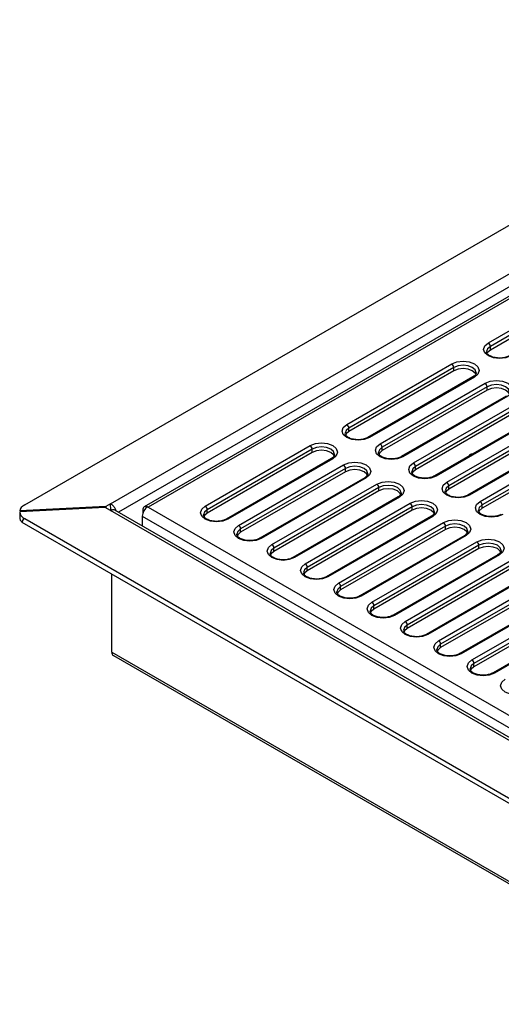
# Model space of a CAD drawing. Header units: millimetres. Extents: x 1 to 419, y 2 to 295.
# Tile 22 of 60: x 128 to 144, y 20 to 54. Entities that reach past the tile are written whole.
import ezdxf

# ---------------------------------------------------------------- set-up
doc = ezdxf.new("R2010")
doc.units = ezdxf.units.MM

msp = doc.modelspace()

# ---------------------------------------------------------------- linework, layer by layer
at = {"color": 7, "linetype": 'Continuous', "lineweight": 25}
for p, q in [((127.7316, 37.2817), (156.6285, 53.9636)), ((130.6751, 37.3106), (156.856, 52.4245)), ((157.0398, 52.0883), (130.9523, 37.0283)), ((156.924, 51.6953), (131.8358, 37.2122)), ((157.054, 51.6824), (131.9658, 37.1993)), ((143.6614, 42.8489), (147.2676, 44.9307)), ((147.3383, 44.8082), (143.7321, 42.7264)), ((143.7321, 42.6121), (147.3383, 44.6939)), ((143.7321, 42.6121), (143.7321, 42.7264)), ((138.7965, 40.0404), (142.4027, 42.1223)), ((142.4734, 41.9998), (138.8672, 39.918)), ((142.4734, 41.8855), (142.4734, 41.9998)), ((142.4734, 41.8855), (138.8672, 39.8036)), ((143.1306, 41.6782), (139.5243, 39.5964)), ((143.1806, 41.6732), (139.5743, 39.5914)), ((139.942, 39.3791), (143.5482, 41.461)), ((143.619, 41.3385), (140.0127, 39.2567)), ((143.619, 41.2242), (143.619, 41.3385)), ((143.619, 41.2242), (140.0127, 39.1423)), ((144.2761, 41.0169), (140.6698, 38.9351)), ((144.3261, 41.012), (140.7198, 38.9301)), ((141.0875, 38.7178), (144.6938, 40.7997)), ((144.7645, 40.6772), (141.1582, 38.5954)), ((144.7645, 40.5629), (141.1582, 38.4811)), ((145.4216, 40.3556), (141.8153, 38.2738)), ((145.4716, 40.3507), (141.8653, 38.2688)), ((142.233, 38.0566), (145.8393, 40.1384)), ((145.91, 40.0159), (142.3037, 37.9341)), ((138.8672, 39.8036), (138.8672, 39.918)), ((145.91, 39.9016), (142.3037, 37.8198)), ((146.5671, 39.6943), (142.9609, 37.6125)), ((146.6171, 39.6894), (143.0108, 37.6075)), ((133.9316, 37.232), (137.5378, 39.3138)), ((143.3785, 37.3953), (146.9848, 39.4771)), ((147.0555, 39.3546), (143.4493, 37.2728)), ((137.6086, 39.1913), (134.0023, 37.1095)), ((137.6086, 39.077), (134.0023, 36.9952)), ((137.6086, 39.077), (137.6086, 39.1913)), ((140.0127, 39.1423), (140.0127, 39.2567)), ((143.0816, 39.0355), (142.9967, 38.9865)), ((142.9967, 38.9865), (142.9967, 38.9558)), ((142.9967, 38.9865), (143.0233, 38.9711)), ((143.0816, 39.0047), (143.0816, 39.0355)), ((147.0555, 39.2403), (143.4493, 37.1585)), ((138.2657, 38.8697), (134.6594, 36.7879)), ((138.3157, 38.8648), (134.7094, 36.783)), ((135.0771, 36.5707), (138.6834, 38.6525)), ((138.7541, 38.5301), (135.1478, 36.4482)), ((138.7541, 38.4157), (135.1478, 36.3339)), ((138.7541, 38.4157), (138.7541, 38.5301)), ((141.1582, 38.4811), (141.1582, 38.5954)), ((139.4112, 38.2085), (135.8049, 36.1266)), ((139.4612, 38.2035), (135.8549, 36.1217)), ((136.2226, 35.9094), (139.8289, 37.9912)), ((142.3037, 37.8198), (142.3037, 37.9341)), ((139.8996, 37.8688), (136.2933, 35.7869)), ((139.8996, 37.7545), (136.2933, 35.6726)), ((139.8996, 37.7545), (139.8996, 37.8688)), ((130.6751, 37.3106), (130.5105, 37.2155)), ((130.6899, 37.1068), (130.6751, 37.3106)), ((140.5567, 37.5472), (136.9504, 35.4653)), ((140.6067, 37.5422), (137.0004, 35.4604)), ((137.3681, 35.2481), (140.9744, 37.33)), ((143.4493, 37.1585), (143.4493, 37.2728)), ((130.4934, 37.186), (127.5561, 37.0377)), ((130.5105, 37.2155), (127.5567, 37.0663)), ((130.6764, 37.0804), (130.4934, 37.186)), ((130.5105, 37.2155), (130.5135, 37.1745)), ((130.6899, 37.1068), (130.6603, 37.0897)), ((166.5279, 16.3837), (130.6764, 37.0804)), ((166.6662, 16.4111), (130.8302, 37.0988)), ((131.782, 37.0932), (131.782, 36.9789)), ((131.8217, 37.0702), (131.782, 37.0932)), ((131.9517, 37.2075), (131.9658, 37.1993)), ((131.9658, 37.1993), (166.7272, 17.132)), ((134.0023, 36.9952), (134.0023, 37.1095)), ((141.0451, 37.2075), (137.4388, 35.1256)), ((141.0451, 37.0932), (137.4388, 35.0113)), ((141.0451, 37.0932), (141.0451, 37.2075)), ((166.43, 14.2729), (127.6353, 36.6686)), ((166.3042, 14.5237), (127.7316, 36.7912)), ((131.7678, 36.8891), (166.5575, 16.8054)), ((131.7678, 36.8891), (131.7678, 36.5575)), ((141.7022, 36.8859), (138.096, 34.804)), ((141.7522, 36.8809), (138.146, 34.7991)), ((138.5136, 34.5868), (142.1199, 36.6687)), ((135.1478, 36.3339), (135.1478, 36.4482)), ((142.1906, 36.5462), (138.5844, 34.4643)), ((142.1906, 36.4319), (138.5844, 34.35)), ((142.1906, 36.4319), (142.1906, 36.5462)), ((142.8477, 36.2246), (139.2415, 34.1427)), ((142.8977, 36.2196), (139.2915, 34.1378)), ((139.6592, 33.9255), (143.2654, 36.0074)), ((136.2933, 35.6726), (136.2933, 35.7869)), ((143.3361, 35.8849), (139.7299, 33.8031)), ((143.3361, 35.7706), (139.7299, 33.6887)), ((143.9932, 35.5633), (140.387, 33.4815)), ((143.3361, 35.7706), (143.3361, 35.8849)), ((144.0432, 35.5583), (140.437, 33.4765)), ((140.8047, 33.2642), (144.4109, 35.3461)), ((144.4816, 35.2236), (140.8754, 33.1418)), ((130.7213, 32.2103), (130.7213, 34.8871)), ((137.4388, 35.0113), (137.4388, 35.1256)), ((144.4816, 35.1093), (140.8754, 33.0274)), ((145.1387, 34.902), (141.5325, 32.8202)), ((145.1887, 34.8971), (141.5825, 32.8152)), ((141.9502, 32.6029), (145.5564, 34.6848)), ((145.6271, 34.5623), (142.0209, 32.4805)), ((138.5844, 34.35), (138.5844, 34.4643)), ((145.6271, 34.448), (142.0209, 32.3662)), ((146.2843, 34.2407), (142.678, 32.1589)), ((146.3342, 34.2358), (142.728, 32.1539)), ((143.0957, 31.9417), (146.7019, 34.0235)), ((146.7727, 33.901), (143.1664, 31.8192)), ((139.7299, 33.6887), (139.7299, 33.8031)), ((146.7727, 33.7867), (143.1664, 31.7049)), ((147.4298, 33.5794), (143.8235, 31.4976)), ((147.4798, 33.5745), (143.8735, 31.4926)), ((140.8754, 33.0274), (140.8754, 33.1418)), ((130.7213, 32.2103), (166.5434, 11.5307)), ((142.0209, 32.3662), (142.0209, 32.4805)), ((130.7752, 32.0912), (166.5972, 11.4116)), ((143.1664, 31.7049), (143.1664, 31.8192))]:
    msp.add_line(p, q, dxfattribs=at)
at = {"color": 7, "linetype": 'Continuous', "lineweight": 25, "flags": 128}
for points in [[(144.4392, 42.3998), (144.2608, 42.331), (144.0503, 42.3068), (143.8398, 42.331), (143.6614, 42.3998), (143.5422, 42.5029), (143.5003, 42.6244), (143.5422, 42.7459), (143.6614, 42.8489)], [(143.7321, 42.7264), (143.6345, 42.6421), (143.6003, 42.546)], [(143.6131, 42.49), (143.6345, 42.5278), (143.7321, 42.6121)], [(142.4027, 42.1223), (142.5812, 42.1911), (142.7916, 42.2153), (143.0021, 42.1911), (143.1806, 42.1223), (143.2998, 42.0193), (143.3416, 41.8978), (143.2998, 41.7762), (143.1806, 41.6732)], [(143.2416, 41.8128), (143.2416, 41.8161), (143.2074, 41.9155), (143.1098, 41.9998), (142.9639, 42.0561), (142.7916, 42.0759), (142.6194, 42.0561), (142.4734, 41.9998)], [(143.2289, 41.7631), (143.2074, 41.8012), (143.1098, 41.8855), (142.9639, 41.9418), (142.7916, 41.9616), (142.6194, 41.9418), (142.4734, 41.8855)], [(143.5482, 41.461), (143.7267, 41.5298), (143.9372, 41.554), (144.1476, 41.5298), (144.3261, 41.461), (144.4453, 41.358), (144.4872, 41.2365), (144.4453, 41.115), (144.3261, 41.012)], [(144.3871, 41.1515), (144.3872, 41.1548), (144.3529, 41.2542), (144.2554, 41.3385), (144.1094, 41.3948), (143.9372, 41.4146), (143.7649, 41.3948), (143.619, 41.3385)], [(144.3744, 41.1018), (144.3529, 41.1399), (144.2554, 41.2242), (144.1094, 41.2805), (143.9372, 41.3003), (143.7649, 41.2805), (143.619, 41.2242)], [(139.5743, 39.5914), (139.3959, 39.5226), (139.1854, 39.4984), (138.9749, 39.5226), (138.7965, 39.5914), (138.6773, 39.6944), (138.6354, 39.8159), (138.6773, 39.9374), (138.7965, 40.0404)], [(138.8672, 39.918), (138.7697, 39.8337), (138.7354, 39.7375)], [(138.8672, 39.8036), (138.7697, 39.7194), (138.7484, 39.682)], [(137.5378, 39.3138), (137.7163, 39.3826), (137.9267, 39.4068), (138.1372, 39.3826), (138.3157, 39.3138), (138.4349, 39.2108), (138.4767, 39.0893), (138.4349, 38.9678), (138.3157, 38.8648)], [(140.7198, 38.9301), (140.5414, 38.8613), (140.3309, 38.8371), (140.1204, 38.8613), (139.942, 38.9301), (139.8228, 39.0331), (139.7809, 39.1546), (139.8228, 39.2761), (139.942, 39.3791)], [(138.3767, 39.0044), (138.3767, 39.0077), (138.3425, 39.1071), (138.2449, 39.1913), (138.099, 39.2477), (137.9267, 39.2674), (137.7545, 39.2477), (137.6086, 39.1913)], [(138.364, 38.9547), (138.3425, 38.9928), (138.2449, 39.077), (138.099, 39.1333), (137.9267, 39.1531), (137.7545, 39.1333), (137.6086, 39.077)], [(140.0127, 39.2567), (139.9152, 39.1724), (139.8809, 39.0762)], [(140.0127, 39.1423), (139.9152, 39.0581), (139.8939, 39.0207)], [(138.6834, 38.6525), (138.8618, 38.7214), (139.0723, 38.7455), (139.2827, 38.7214), (139.4612, 38.6525), (139.5804, 38.5495), (139.6223, 38.428), (139.5804, 38.3065), (139.4612, 38.2035)], [(141.8653, 38.2688), (141.6869, 38.2), (141.4764, 38.1758), (141.2659, 38.2), (141.0875, 38.2688), (140.9683, 38.3718), (140.9264, 38.4933), (140.9683, 38.6148), (141.0875, 38.7178)], [(139.5222, 38.3431), (139.5223, 38.3464), (139.488, 38.4458), (139.3905, 38.5301), (139.2445, 38.5864), (139.0723, 38.6061), (138.9001, 38.5864), (138.7541, 38.5301)], [(139.5095, 38.2934), (139.488, 38.3315), (139.3905, 38.4157), (139.2445, 38.4721), (139.0723, 38.4918), (138.9001, 38.4721), (138.7541, 38.4157)], [(141.1582, 38.5954), (141.0607, 38.5111), (141.0265, 38.4149)], [(141.1582, 38.4811), (141.0607, 38.3968), (141.0394, 38.3594)], [(139.8289, 37.9912), (140.0073, 38.0601), (140.2178, 38.0842), (140.4283, 38.0601), (140.6067, 37.9912), (140.7259, 37.8882), (140.7678, 37.7667), (140.7259, 37.6452), (140.6067, 37.5422)], [(140.6677, 37.6818), (140.6678, 37.6851), (140.6335, 37.7845), (140.536, 37.8688), (140.39, 37.9251), (140.2178, 37.9449), (140.0456, 37.9251), (139.8996, 37.8688)], [(143.0108, 37.6075), (142.8324, 37.5387), (142.6219, 37.5145), (142.4115, 37.5387), (142.233, 37.6075), (142.1138, 37.7105), (142.0719, 37.832), (142.1138, 37.9535), (142.233, 38.0566)], [(142.3037, 37.9341), (142.2062, 37.8498), (142.172, 37.7537)], [(140.655, 37.6321), (140.6335, 37.6702), (140.536, 37.7545), (140.39, 37.8108), (140.2178, 37.8305), (140.0456, 37.8108), (139.8996, 37.7545)], [(142.3037, 37.8198), (142.2062, 37.7355), (142.185, 37.6981)], [(140.9744, 37.33), (141.1528, 37.3988), (141.3633, 37.4229), (141.5738, 37.3988), (141.7522, 37.33), (141.8714, 37.2269), (141.9133, 37.1054), (141.8714, 36.9839), (141.7522, 36.8809)], [(141.8133, 37.0205), (141.8133, 37.0238), (141.779, 37.1232), (141.6815, 37.2075), (141.5355, 37.2638), (141.3633, 37.2836), (141.1911, 37.2638), (141.0451, 37.2075)], [(144.1564, 36.9462), (143.9779, 36.8774), (143.7675, 36.8532), (143.557, 36.8774), (143.3785, 36.9462), (143.2593, 37.0492), (143.2175, 37.1708), (143.2593, 37.2923), (143.3785, 37.3953)], [(143.4493, 37.2728), (143.3517, 37.1885), (143.3175, 37.0924)], [(131.9517, 37.2069), (131.9179, 37.2197), (131.8858, 37.2244), (131.8565, 37.2208), (131.8309, 37.2091), (131.8101, 37.1897), (131.7947, 37.1633), (131.7852, 37.1307), (131.782, 37.0932)], [(134.7094, 36.783), (134.531, 36.7141), (134.3205, 36.69), (134.11, 36.7141), (133.9316, 36.783), (133.8124, 36.886), (133.7705, 37.0075), (133.8124, 37.129), (133.9316, 37.232)], [(134.0023, 37.1095), (133.9048, 37.0252), (133.8705, 36.9291)], [(134.0023, 36.9952), (133.9048, 36.9109), (133.8835, 36.8735)], [(141.8006, 36.9708), (141.779, 37.0089), (141.6815, 37.0932), (141.5355, 37.1495), (141.3633, 37.1692), (141.1911, 37.1495), (141.0451, 37.0932)], [(143.4493, 37.1585), (143.3517, 37.0742), (143.3305, 37.0368)], [(142.1199, 36.6687), (142.2983, 36.7375), (142.5088, 36.7617), (142.7193, 36.7375), (142.8977, 36.6687), (143.0169, 36.5657), (143.0588, 36.4441), (143.0169, 36.3226), (142.8977, 36.2196)], [(142.9588, 36.3592), (142.9588, 36.3625), (142.9245, 36.4619), (142.827, 36.5462), (142.681, 36.6025), (142.5088, 36.6223), (142.3366, 36.6025), (142.1906, 36.5462)], [(135.8549, 36.1217), (135.6765, 36.0528), (135.466, 36.0287), (135.2555, 36.0528), (135.0771, 36.1217), (134.9579, 36.2247), (134.916, 36.3462), (134.9579, 36.4677), (135.0771, 36.5707)], [(135.1478, 36.4482), (135.0503, 36.3639), (135.0161, 36.2678)], [(135.1478, 36.3339), (135.0503, 36.2496), (135.029, 36.2122)], [(142.9461, 36.3095), (142.9245, 36.3476), (142.827, 36.4319), (142.681, 36.4882), (142.5088, 36.508), (142.3366, 36.4882), (142.1906, 36.4319)], [(137.0004, 35.4604), (136.822, 35.3915), (136.6115, 35.3674), (136.4011, 35.3915), (136.2226, 35.4604), (136.1034, 35.5634), (136.0615, 35.6849), (136.1034, 35.8064), (136.2226, 35.9094)], [(143.2654, 36.0074), (143.4438, 36.0762), (143.6543, 36.1004), (143.8648, 36.0762), (144.0432, 36.0074), (144.1624, 35.9044), (144.2043, 35.7829), (144.1624, 35.6614), (144.0432, 35.5583)], [(144.1043, 35.6979), (144.1043, 35.7012), (144.0701, 35.8006), (143.9725, 35.8849), (143.8265, 35.9412), (143.6543, 35.961), (143.4821, 35.9412), (143.3361, 35.8849)], [(136.2933, 35.7869), (136.1958, 35.7026), (136.1616, 35.6065)], [(136.2933, 35.6726), (136.1958, 35.5883), (136.1745, 35.5509)], [(144.0916, 35.6482), (144.0701, 35.6863), (143.9725, 35.7706), (143.8265, 35.8269), (143.6543, 35.8467), (143.4821, 35.8269), (143.3361, 35.7706)], [(138.146, 34.7991), (137.9675, 34.7303), (137.757, 34.7061), (137.5466, 34.7303), (137.3681, 34.7991), (137.2489, 34.9021), (137.207, 35.0236), (137.2489, 35.1451), (137.3681, 35.2481)], [(137.4388, 35.1256), (137.3413, 35.0414), (137.3071, 34.9452)], [(137.4388, 35.0113), (137.3413, 34.927), (137.3201, 34.8897)], [(139.2915, 34.1378), (139.113, 34.069), (138.9026, 34.0448), (138.6921, 34.069), (138.5136, 34.1378), (138.3944, 34.2408), (138.3526, 34.3623), (138.3944, 34.4838), (138.5136, 34.5868)], [(138.5844, 34.4643), (138.4868, 34.3801), (138.4526, 34.2839)], [(138.5844, 34.35), (138.4868, 34.2658), (138.4656, 34.2284)], [(140.437, 33.4765), (140.2585, 33.4077), (140.0481, 33.3835), (139.8376, 33.4077), (139.6592, 33.4765), (139.5399, 33.5795), (139.4981, 33.701), (139.5399, 33.8225), (139.6592, 33.9255)], [(139.7299, 33.8031), (139.6323, 33.7188), (139.5981, 33.6226)], [(139.7299, 33.6887), (139.6323, 33.6045), (139.6111, 33.5671)], [(141.5825, 32.8152), (141.4041, 32.7464), (141.1936, 32.7222), (140.9831, 32.7464), (140.8047, 32.8152), (140.6854, 32.9182), (140.6436, 33.0397), (140.6854, 33.1612), (140.8047, 33.2642)], [(140.8754, 33.1418), (140.7778, 33.0575), (140.7436, 32.9613)], [(140.8754, 33.0274), (140.7778, 32.9432), (140.7566, 32.9058)], [(142.728, 32.1539), (142.5496, 32.0851), (142.3391, 32.0609), (142.1286, 32.0851), (141.9502, 32.1539), (141.831, 32.2569), (141.7891, 32.3784), (141.831, 32.4999), (141.9502, 32.6029)], [(142.0209, 32.4805), (141.9233, 32.3962), (141.8891, 32.3001)], [(142.0209, 32.3662), (141.9233, 32.2819), (141.9021, 32.2445)], [(143.8735, 31.4926), (143.6951, 31.4238), (143.4846, 31.3996), (143.2741, 31.4238), (143.0957, 31.4926), (142.9765, 31.5956), (142.9346, 31.7171), (142.9765, 31.8386), (143.0957, 31.9417)], [(143.1664, 31.8192), (143.0689, 31.7349), (143.0346, 31.6388)], [(143.1664, 31.7049), (143.0689, 31.6206), (143.0476, 31.5832)], [(145.019, 30.8313), (144.8406, 30.7625), (144.6301, 30.7383), (144.4196, 30.7625), (144.2412, 30.8313), (144.122, 30.9343), (144.0801, 31.0559), (144.122, 31.1774), (144.2412, 31.2804)]]:
    msp.add_lwpolyline(points, dxfattribs=at)
at = {"color": 7, "linetype": 'Continuous', "lineweight": 25}
for centre, radius, start, end in [((143.5786, 42.7194), 0.1537, 2.60548, 57.39452), ((142.3199, 41.9928), 0.1537, 2.60548, 57.39452), ((143.1513, 41.6324), 0.0503, 54.38242, 114.30712), ((143.4654, 41.3315), 0.1537, 2.60548, 57.39452), ((138.7137, 39.911), 0.1537, 2.60548, 57.39452), ((137.455, 39.1844), 0.1537, 2.60548, 57.39452), ((139.545, 39.5504), 0.0505, 54.43169, 113.74362), ((139.8592, 39.2497), 0.1537, 2.60548, 57.39452), ((138.2864, 38.8239), 0.0503, 54.38242, 114.30712), ((138.6005, 38.5231), 0.1537, 2.60548, 57.39452), ((140.6905, 38.8891), 0.0505, 54.43169, 113.74362), ((141.0047, 38.5884), 0.1537, 2.60548, 57.39452), ((141.836, 38.2278), 0.0505, 54.43169, 113.74362), ((139.4319, 38.1626), 0.0503, 54.38242, 114.30712), ((139.7461, 37.8618), 0.1537, 2.60548, 57.39452), ((142.1502, 37.9271), 0.1537, 2.60548, 57.39452), ((142.9815, 37.5665), 0.0505, 54.43169, 113.74362), ((140.5774, 37.5013), 0.0503, 54.38242, 114.30712), ((140.8916, 37.2005), 0.1537, 2.60548, 57.39452), ((143.2957, 37.2658), 0.1537, 2.60548, 57.39452), ((132.167, 36.8709), 0.3996, 122.60548, 177.39452), ((133.8488, 37.1025), 0.1537, 2.60548, 57.39452), ((134.6801, 36.7419), 0.0505, 54.43169, 113.74362), ((141.7229, 36.84), 0.0503, 54.38242, 114.30712), ((142.0371, 36.5392), 0.1537, 2.60548, 57.39452), ((134.9943, 36.4412), 0.1537, 2.60548, 57.39452), ((135.8256, 36.0806), 0.0505, 54.43169, 113.74362), ((136.1398, 35.7799), 0.1537, 2.60548, 57.39452), ((142.8684, 36.1787), 0.0503, 54.38242, 114.30712), ((143.1826, 35.8779), 0.1537, 2.60548, 57.39452), ((144.0139, 35.5175), 0.0503, 54.38242, 114.30712), ((136.9711, 35.4193), 0.0505, 54.43169, 113.74362), ((137.2853, 35.1186), 0.1537, 2.60548, 57.39452), ((138.1166, 34.758), 0.0505, 54.43169, 113.74362), ((138.4308, 34.4574), 0.1537, 2.60548, 57.39452), ((139.2621, 34.0968), 0.0505, 54.43169, 113.74362), ((139.5763, 33.7961), 0.1537, 2.60548, 57.39452), ((140.4076, 33.4355), 0.0505, 54.43169, 113.74362), ((140.7219, 33.1348), 0.1537, 2.60548, 57.39452), ((141.5531, 32.7742), 0.0505, 54.43169, 113.74362), ((141.8674, 32.4735), 0.1537, 2.60548, 57.39452), ((130.849, 32.1963), 0.1284, 173.76489, 234.92293), ((142.6987, 32.1129), 0.0505, 54.43169, 113.74362), ((143.0129, 31.8122), 0.1537, 2.60548, 57.39452), ((143.8442, 31.4516), 0.0505, 54.43169, 113.74362)]:
    msp.add_arc(centre, radius, start, end, dxfattribs=at)
for centre, major_axis, ratio, start_param, end_param in [((128.1558, 37.0797), (0.5996, 0.0419), 0.524922, 2.3195604, 3.0514712), ((128.1558, 36.8461), (0.0024, 7.6034), 0.0789115, 1.5456291, 1.5702846), ((128.1558, 37.0789), (0.5992, 0.0498), 0.6251762, 3.1188348, 3.8750546), ((128.1558, 36.8822), (0.5992, 0.0498), 0.6251762, 3.0941793, 3.6102272), ((128.1558, 31.4362), (-0.4457, 5.3604), 0.0749318, 6.231249, 6.4960764)]:
    msp.add_ellipse(centre, major_axis=major_axis, ratio=ratio, start_param=start_param, end_param=end_param, dxfattribs=at)
for points, knots in [([(144.3892, 42.4048), (144.3695, 42.3945), (144.3123, 42.3648), (144.1852, 42.3306), (144.0167, 42.3201), (143.8503, 42.3437), (143.7128, 42.3963), (143.6274, 42.4658), (143.5989, 42.5141), (143.6033, 42.5377), (143.6046, 42.5448)], [0, 0, 0, 0, 0.0744075, 0.216072, 0.3636816, 0.5120401, 0.6586059, 0.8010436, 0.9406678, 1, 1, 1, 1]), ([(143.2373, 41.814), (143.2377, 41.8033), (143.2386, 41.7766), (143.2024, 41.7257), (143.1509, 41.6916), (143.1306, 41.6782)], [0, 0, 0, 0, 0.2905506, 0.7207252, 1, 1, 1, 1]), ([(139.5243, 39.5964), (139.5046, 39.5861), (139.4474, 39.5563), (139.3203, 39.5222), (139.1518, 39.5117), (138.9854, 39.5353), (138.8479, 39.5879), (138.7625, 39.6574), (138.734, 39.7056), (138.7384, 39.7293), (138.7397, 39.7363)], [0, 0, 0, 0, 0.0744075, 0.216072, 0.3636816, 0.5120401, 0.6586059, 0.8010436, 0.9406678, 1, 1, 1, 1]), ([(138.3724, 39.0056), (138.3728, 38.9948), (138.3737, 38.9681), (138.3376, 38.9173), (138.286, 38.8832), (138.2657, 38.8697)], [0, 0, 0, 0, 0.2905506, 0.7207252, 1, 1, 1, 1]), ([(140.6698, 38.9351), (140.6501, 38.9248), (140.5929, 38.8951), (140.4658, 38.8609), (140.2974, 38.8504), (140.1309, 38.874), (139.9934, 38.9266), (139.908, 38.9961), (139.8795, 39.0444), (139.8839, 39.068), (139.8853, 39.075)], [0, 0, 0, 0, 0.07440751, 0.21607203, 0.36368156, 0.51204012, 0.6586059, 0.8010436, 0.94066782, 1, 1, 1, 1]), ([(139.5179, 38.3443), (139.5183, 38.3335), (139.5192, 38.3069), (139.4831, 38.256), (139.4315, 38.2219), (139.4112, 38.2085)], [0, 0, 0, 0, 0.2905506, 0.7207252, 1, 1, 1, 1]), ([(141.8153, 38.2738), (141.7956, 38.2635), (141.7384, 38.2338), (141.6114, 38.1996), (141.4429, 38.1891), (141.2764, 38.2127), (141.1389, 38.2653), (141.0535, 38.3348), (141.025, 38.3831), (141.0295, 38.4067), (141.0308, 38.4137)], [0, 0, 0, 0, 0.0744075, 0.216072, 0.3636816, 0.5120401, 0.6586059, 0.8010436, 0.9406678, 1, 1, 1, 1]), ([(140.6634, 37.683), (140.6638, 37.6723), (140.6647, 37.6456), (140.6286, 37.5947), (140.577, 37.5606), (140.5567, 37.5472)], [0, 0, 0, 0, 0.2905506, 0.7207252, 1, 1, 1, 1]), ([(142.9609, 37.6125), (142.9411, 37.6022), (142.8839, 37.5725), (142.7569, 37.5383), (142.5884, 37.5278), (142.4219, 37.5514), (142.2844, 37.604), (142.1991, 37.6735), (142.1705, 37.7218), (142.175, 37.7454), (142.1763, 37.7525)], [0, 0, 0, 0, 0.0744075, 0.216072, 0.3636816, 0.5120401, 0.6586059, 0.8010436, 0.9406678, 1, 1, 1, 1]), ([(130.875, 37.073), (130.8738, 37.077), (130.8684, 37.0968), (130.8513, 37.1333), (130.8244, 37.1799), (130.7915, 37.2229), (130.7547, 37.2601), (130.7153, 37.2909), (130.6885, 37.304), (130.6751, 37.3106)], [0, 0, 0, 0, 0.0409506, 0.2007922, 0.3606338, 0.5204753, 0.6803169, 0.8401584, 1, 1, 1, 1]), ([(130.6764, 37.0804), (130.6897, 37.0878), (130.7164, 37.1025), (130.7557, 37.1129), (130.792, 37.1129), (130.8171, 37.1076), (130.8278, 37.0995), (130.8297, 37.098)], [0, 0, 0, 0, 0.2375416, 0.4750831, 0.7126247, 0.9501663, 1, 1, 1, 1]), ([(130.7123, 37.0985), (130.7111, 37.0994), (130.7076, 37.1019), (130.6998, 37.1055), (130.6932, 37.1064), (130.6899, 37.1068)], [0, 0, 0, 0, 0.1935348, 0.5967674, 1, 1, 1, 1]), ([(134.6594, 36.7879), (134.6397, 36.7777), (134.5825, 36.7479), (134.4554, 36.7137), (134.2869, 36.7032), (134.1205, 36.7268), (133.983, 36.7794), (133.8976, 36.8489), (133.8691, 36.8972), (133.8735, 36.9208), (133.8749, 36.9279)], [0, 0, 0, 0, 0.0744075, 0.216072, 0.3636816, 0.5120401, 0.6586059, 0.8010436, 0.9406678, 1, 1, 1, 1]), ([(141.8089, 37.0217), (141.8093, 37.011), (141.8102, 36.9843), (141.7741, 36.9334), (141.7225, 36.8993), (141.7022, 36.8859)], [0, 0, 0, 0, 0.29055064, 0.72072523, 1, 1, 1, 1]), ([(144.1064, 36.9512), (144.0867, 36.9409), (144.0294, 36.9112), (143.9024, 36.877), (143.7339, 36.8665), (143.5675, 36.8901), (143.4299, 36.9427), (143.3446, 37.0122), (143.3161, 37.0605), (143.3205, 37.0841), (143.3218, 37.0912)], [0, 0, 0, 0, 0.0744075, 0.216072, 0.3636816, 0.5120401, 0.6586059, 0.8010436, 0.9406678, 1, 1, 1, 1]), ([(135.8049, 36.1266), (135.7852, 36.1164), (135.728, 36.0866), (135.601, 36.0524), (135.4325, 36.0419), (135.266, 36.0655), (135.1285, 36.1182), (135.0431, 36.1876), (135.0146, 36.2359), (135.019, 36.2595), (135.0204, 36.2666)], [0, 0, 0, 0, 0.0744075, 0.216072, 0.3636816, 0.5120401, 0.6586059, 0.8010436, 0.9406678, 1, 1, 1, 1]), ([(142.9545, 36.3604), (142.9548, 36.3497), (142.9557, 36.323), (142.9196, 36.2721), (142.868, 36.238), (142.8477, 36.2246)], [0, 0, 0, 0, 0.2905506, 0.7207252, 1, 1, 1, 1]), ([(136.9504, 35.4653), (136.9307, 35.4551), (136.8735, 35.4253), (136.7465, 35.3911), (136.578, 35.3806), (136.4115, 35.4042), (136.274, 35.4569), (136.1887, 35.5263), (136.1601, 35.5746), (136.1646, 35.5983), (136.1659, 35.6053)], [0, 0, 0, 0, 0.0744075, 0.216072, 0.3636816, 0.5120401, 0.6586059, 0.8010436, 0.9406678, 1, 1, 1, 1]), ([(144.1, 35.6991), (144.1003, 35.6884), (144.1012, 35.6617), (144.0651, 35.6108), (144.0135, 35.5767), (143.9932, 35.5633)], [0, 0, 0, 0, 0.2905506, 0.7207252, 1, 1, 1, 1]), ([(138.096, 34.804), (138.0762, 34.7938), (138.019, 34.764), (137.892, 34.7299), (137.7235, 34.7193), (137.5571, 34.7429), (137.4195, 34.7956), (137.3342, 34.8651), (137.3057, 34.9133), (137.3101, 34.937), (137.3114, 34.944)], [0, 0, 0, 0, 0.0744075, 0.216072, 0.3636816, 0.5120401, 0.6586059, 0.8010436, 0.9406678, 1, 1, 1, 1]), ([(139.2415, 34.1427), (139.2218, 34.1325), (139.1645, 34.1027), (139.0375, 34.0686), (138.869, 34.0581), (138.7026, 34.0816), (138.565, 34.1343), (138.4797, 34.2038), (138.4512, 34.252), (138.4556, 34.2757), (138.4569, 34.2827)], [0, 0, 0, 0, 0.0744075, 0.216072, 0.3636816, 0.5120401, 0.6586059, 0.8010436, 0.9406678, 1, 1, 1, 1]), ([(140.387, 33.4815), (140.3673, 33.4712), (140.31, 33.4415), (140.183, 33.4073), (140.0145, 33.3968), (139.8481, 33.4204), (139.7105, 33.473), (139.6252, 33.5425), (139.5967, 33.5908), (139.6011, 33.6144), (139.6024, 33.6214)], [0, 0, 0, 0, 0.0744075, 0.216072, 0.3636816, 0.5120401, 0.6586059, 0.8010436, 0.9406678, 1, 1, 1, 1]), ([(141.5325, 32.8202), (141.5128, 32.8099), (141.4555, 32.7802), (141.3285, 32.746), (141.16, 32.7355), (140.9936, 32.7591), (140.8561, 32.8117), (140.7707, 32.8812), (140.7422, 32.9295), (140.7466, 32.9531), (140.7479, 32.9601)], [0, 0, 0, 0, 0.0744075, 0.216072, 0.3636816, 0.5120401, 0.6586059, 0.8010436, 0.9406678, 1, 1, 1, 1]), ([(142.678, 32.1589), (142.6583, 32.1486), (142.6011, 32.1189), (142.474, 32.0847), (142.3055, 32.0742), (142.1391, 32.0978), (142.0016, 32.1504), (141.9162, 32.2199), (141.8877, 32.2682), (141.8921, 32.2918), (141.8934, 32.2988)], [0, 0, 0, 0, 0.0744075, 0.216072, 0.3636816, 0.5120401, 0.6586059, 0.8010436, 0.9406678, 1, 1, 1, 1]), ([(143.8235, 31.4976), (143.8038, 31.4873), (143.7466, 31.4576), (143.6195, 31.4234), (143.4511, 31.4129), (143.2846, 31.4365), (143.1471, 31.4891), (143.0617, 31.5586), (143.0332, 31.6069), (143.0376, 31.6305), (143.039, 31.6376)], [0, 0, 0, 0, 0.0744075, 0.216072, 0.3636816, 0.5120401, 0.6586059, 0.8010436, 0.9406678, 1, 1, 1, 1])]:
    msp.add_open_spline(points, degree=3, knots=knots, dxfattribs=at)

doc.saveas('drawing.dxf')
